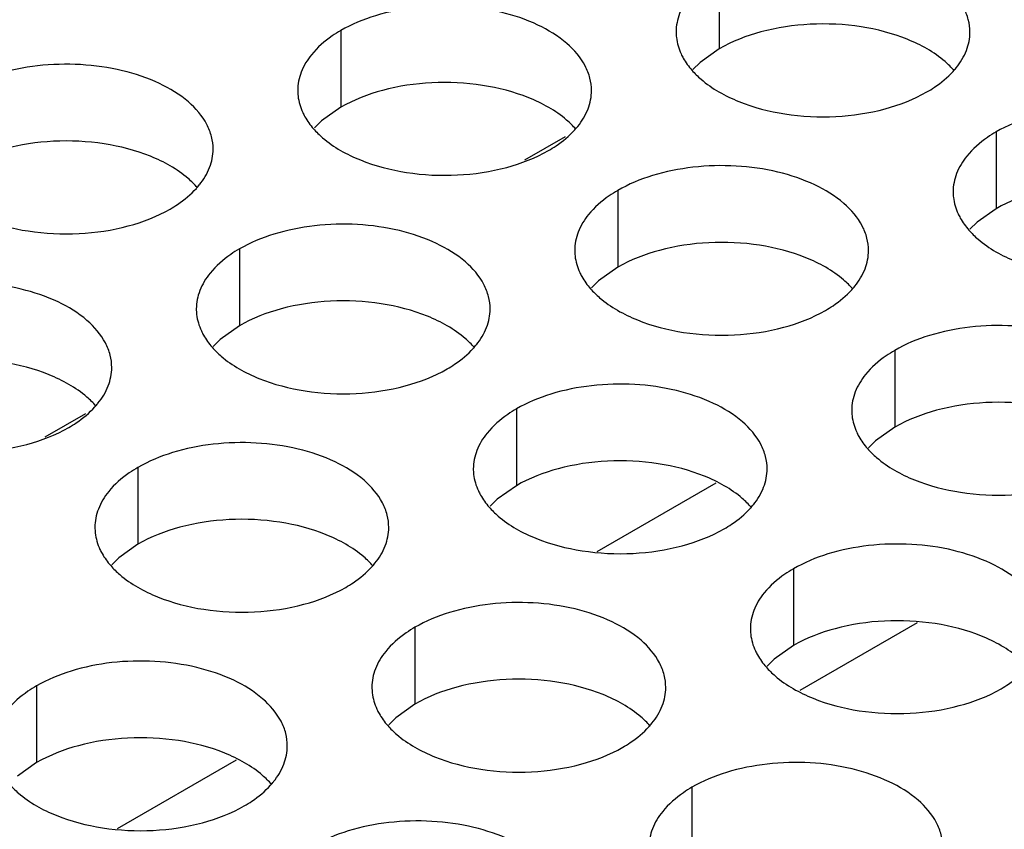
# Model space of a CAD drawing. Header units: inches. Extents: x 0 to 34, y 0 to 22.
# Tile 72 of 164: x 16.908 to 17.076, y 18.964 to 19.102. Entities that reach past the tile are written whole.
import ezdxf

# ---------------------------------------------------------------- set-up
doc = ezdxf.new("R2010")
doc.units = ezdxf.units.IN
doc.header["$LTSCALE"] = 1.87
doc.header["$MEASUREMENT"] = 0
doc.layers.get('0').update_dxf_attribs({"linetype": 'CONTINUOUS'})
doc.layers.add('02___PRT_ALL_AXES', color=7, linetype='CONTINUOUS')

msp = doc.modelspace()

# ---------------------------------------------------------------- linework, layer by layer
at = {"color": 7, "linetype": 'CONTINUOUS'}
for p, q in [((17.00109, 19.08174), (16.99419, 19.07775)), ((16.91944, 19.03459), (16.91254, 19.03061)), ((17.00654, 19.01113), (17.02678, 19.02281)), ((17.06099, 18.99902), (17.04099, 18.98747)), ((16.92489, 18.96398), (16.94513, 18.97567))]:
    msp.add_line(p, q, dxfattribs=at)
at = {"layer": '02___PRT_ALL_AXES', "color": 7, "linetype": 'CONTINUOUS'}
for p, q in [((17.02729, 19.10977), (17.02729, 19.09671)), ((16.96289, 19.09981), (16.96289, 19.08674)), ((17.02729, 19.09671), (17.02403, 19.09439)), ((17.02403, 19.09439), (17.02282, 19.0932)), ((16.96289, 19.08674), (16.95964, 19.08443)), ((16.95964, 19.08443), (16.95842, 19.08324)), ((17.07443, 19.08255), (17.07443, 19.06949)), ((17.01003, 19.07259), (17.01003, 19.05952)), ((17.07443, 19.06949), (17.07117, 19.06717)), ((17.07117, 19.06717), (17.06996, 19.06598)), ((16.94564, 19.06263), (16.94564, 19.04956)), ((17.01003, 19.05952), (17.00678, 19.05721)), ((17.00678, 19.05721), (17.00557, 19.05602)), ((16.94564, 19.04956), (16.94238, 19.04725)), ((16.94238, 19.04725), (16.94117, 19.04605)), ((17.05717, 19.04537), (17.05717, 19.03231)), ((16.99278, 19.03541), (16.99278, 19.02234)), ((17.05717, 19.03231), (17.05392, 19.02999)), ((17.05392, 19.02999), (17.05271, 19.0288)), ((16.92838, 19.02544), (16.92838, 19.01238)), ((16.99278, 19.02234), (16.98952, 19.02003)), ((16.98952, 19.02003), (16.98831, 19.01884)), ((16.92838, 19.01238), (16.92513, 19.01006)), ((16.92513, 19.01006), (16.92392, 19.00887)), ((17.03992, 19.00819), (17.03992, 18.99513)), ((16.97552, 18.99823), (16.97552, 18.98516)), ((17.03992, 18.99513), (17.03666, 18.99281)), ((17.03666, 18.99281), (17.03545, 18.99162)), ((16.91113, 18.98826), (16.91113, 18.9752)), ((16.97552, 18.98516), (16.97227, 18.98285)), ((16.97227, 18.98285), (16.97106, 18.98166)), ((16.91113, 18.9752), (16.90787, 18.97288)), ((17.02266, 18.97101), (17.02266, 18.95794))]:
    msp.add_line(p, q, dxfattribs=at)
at = {"layer": '02___PRT_ALL_AXES', "color": 3, "linetype": 'CONTINUOUS'}
for centre in [(17.05702, 19.10204), (16.99263, 19.09208), (16.92823, 19.08211), (17.03977, 19.06486), (16.97537, 19.0549), (16.91098, 19.04493), (17.02251, 19.02768), (16.95812, 19.01771), (17.00526, 18.9905), (16.94086, 18.98053)]:
    msp.add_arc(centre, 0.01363, 317.6963, 321.0163, dxfattribs=at)
for points, knots in [([(17.06996, 19.09955), (17.06996, 19.10026), (17.06977, 19.10172), (17.06862, 19.10463), (17.0657, 19.108), (17.06068, 19.11104), (17.05441, 19.11314), (17.04738, 19.11413), (17.04016, 19.11393), (17.03333, 19.11257), (17.02914, 19.11084), (17.02729, 19.10977)], [0, 0, 0, 0, 0.042883, 0.087524, 0.186914, 0.304219, 0.43794, 0.582356, 0.729558, 0.871282, 1, 1, 1, 1]), ([(17.02231, 19.10566), (17.02158, 19.10477), (17.02041, 19.10285), (17.01996, 19.10063), (17.01996, 19.09957)], [0, 0, 0, 0, 0.520681, 1, 1, 1, 1]), ([(17.00557, 19.08959), (17.00557, 19.0903), (17.00538, 19.09176), (17.00423, 19.09467), (17.0013, 19.09803), (16.99628, 19.10108), (16.99002, 19.10318), (16.98299, 19.10417), (16.97576, 19.10397), (16.96893, 19.1026), (16.96474, 19.10087), (16.96289, 19.09981)], [0, 0, 0, 0, 0.042883, 0.087524, 0.186914, 0.304219, 0.43794, 0.582356, 0.729558, 0.871282, 1, 1, 1, 1]), ([(16.96289, 19.09981), (16.96239, 19.09952), (16.96056, 19.09837), (16.9589, 19.09693), (16.95791, 19.0957)], [0, 0, 0, 0, 0.268123, 1, 1, 1, 1]), ([(17.01996, 19.09957), (17.01996, 19.09926), (17.02004, 19.09797), (17.02041, 19.09671), (17.02082, 19.09583)], [0, 0, 0, 0, 0.245663, 1, 1, 1, 1]), ([(17.06762, 19.09346), (17.06834, 19.09436), (17.06952, 19.09627), (17.06996, 19.09849), (17.06996, 19.09955)], [0, 0, 0, 0, 0.520681, 1, 1, 1, 1]), ([(16.95791, 19.0957), (16.95719, 19.09481), (16.95601, 19.09289), (16.95557, 19.09067), (16.95557, 19.08961)], [0, 0, 0, 0, 0.520681, 1, 1, 1, 1]), ([(17.02082, 19.09583), (17.02093, 19.09558), (17.02143, 19.0946), (17.02209, 19.09369), (17.02265, 19.09306)], [0, 0, 0, 0, 0.240409, 1, 1, 1, 1]), ([(16.94117, 19.07963), (16.94117, 19.08034), (16.94098, 19.0818), (16.93983, 19.08471), (16.93691, 19.08807), (16.93189, 19.09112), (16.92562, 19.09322), (16.91859, 19.09421), (16.91137, 19.09401), (16.90454, 19.09264), (16.90035, 19.09091), (16.8985, 19.08984)], [0, 0, 0, 0, 0.042883, 0.087524, 0.186914, 0.304219, 0.43794, 0.582356, 0.729558, 0.871282, 1, 1, 1, 1]), ([(17.02265, 19.09306), (17.02313, 19.09251), (17.02543, 19.09026), (17.02832, 19.08867), (17.03062, 19.08774)], [0, 0, 0, 0, 0.226307, 1, 1, 1, 1]), ([(17.06264, 19.08936), (17.06308, 19.08961), (17.06469, 19.09061), (17.06617, 19.09183), (17.06711, 19.09286)], [0, 0, 0, 0, 0.265362, 1, 1, 1, 1]), ([(16.95557, 19.08961), (16.95557, 19.08929), (16.95564, 19.08801), (16.95601, 19.08674), (16.95642, 19.08586)], [0, 0, 0, 0, 0.245663, 1, 1, 1, 1]), ([(17.00323, 19.0835), (17.00395, 19.08439), (17.00512, 19.08631), (17.00557, 19.08853), (17.00557, 19.08959)], [0, 0, 0, 0, 0.520681, 1, 1, 1, 1]), ([(17.03062, 19.08774), (17.03314, 19.08672), (17.03862, 19.08531), (17.0471, 19.0849), (17.05533, 19.08612), (17.06043, 19.08808), (17.06264, 19.08936)], [0, 0, 0, 0, 0.247189, 0.509885, 0.767301, 1, 1, 1, 1]), ([(17.1171, 19.07233), (17.1171, 19.07305), (17.11691, 19.07451), (17.11576, 19.07742), (17.11284, 19.08078), (17.10782, 19.08383), (17.10155, 19.08593), (17.09452, 19.08691), (17.0873, 19.08672), (17.08047, 19.08535), (17.07628, 19.08362), (17.07443, 19.08255)], [0, 0, 0, 0, 0.042883, 0.087524, 0.186914, 0.304219, 0.43794, 0.582356, 0.729558, 0.871282, 1, 1, 1, 1]), ([(16.95642, 19.08586), (16.95653, 19.08562), (16.95704, 19.08463), (16.9577, 19.08373), (16.95825, 19.08309)], [0, 0, 0, 0, 0.240409, 1, 1, 1, 1]), ([(16.95825, 19.08309), (16.95873, 19.08255), (16.96104, 19.08029), (16.96392, 19.07871), (16.96623, 19.07778)], [0, 0, 0, 0, 0.226307, 1, 1, 1, 1]), ([(16.99825, 19.07939), (16.99868, 19.07964), (17.00029, 19.08065), (17.00177, 19.08187), (17.00271, 19.0829)], [0, 0, 0, 0, 0.265362, 1, 1, 1, 1]), ([(17.07443, 19.08255), (17.07392, 19.08226), (17.0721, 19.08111), (17.07044, 19.07967), (17.06945, 19.07844)], [0, 0, 0, 0, 0.268123, 1, 1, 1, 1]), ([(16.93883, 19.07354), (16.93955, 19.07443), (16.94073, 19.07635), (16.94117, 19.07857), (16.94117, 19.07963)], [0, 0, 0, 0, 0.520681, 1, 1, 1, 1]), ([(16.96623, 19.07778), (16.96875, 19.07676), (16.97423, 19.07535), (16.9827, 19.07494), (16.99094, 19.07616), (16.99603, 19.07811), (16.99825, 19.07939)], [0, 0, 0, 0, 0.247189, 0.509885, 0.767301, 1, 1, 1, 1]), ([(17.06945, 19.07844), (17.06872, 19.07755), (17.06755, 19.07563), (17.0671, 19.07341), (17.0671, 19.07235)], [0, 0, 0, 0, 0.520681, 1, 1, 1, 1]), ([(17.05271, 19.06237), (17.05271, 19.06308), (17.05252, 19.06454), (17.05137, 19.06745), (17.04844, 19.07081), (17.04342, 19.07386), (17.03716, 19.07596), (17.03013, 19.07695), (17.0229, 19.07675), (17.01607, 19.07538), (17.01188, 19.07366), (17.01003, 19.07259)], [0, 0, 0, 0, 0.042883, 0.087524, 0.186914, 0.304219, 0.43794, 0.582356, 0.729558, 0.871282, 1, 1, 1, 1]), ([(16.93385, 19.06943), (16.93429, 19.06968), (16.9359, 19.07068), (16.93738, 19.07191), (16.93832, 19.07294)], [0, 0, 0, 0, 0.265362, 1, 1, 1, 1]), ([(17.01003, 19.07259), (17.00953, 19.0723), (17.0077, 19.07115), (17.00604, 19.06971), (17.00505, 19.06848)], [0, 0, 0, 0, 0.268123, 1, 1, 1, 1]), ([(17.0671, 19.07235), (17.0671, 19.07204), (17.06718, 19.07075), (17.06755, 19.06949), (17.06796, 19.06861)], [0, 0, 0, 0, 0.245663, 1, 1, 1, 1]), ([(16.90183, 19.06781), (16.90435, 19.06679), (16.90983, 19.06538), (16.91831, 19.06497), (16.92654, 19.06619), (16.93164, 19.06815), (16.93385, 19.06943)], [0, 0, 0, 0, 0.247189, 0.509885, 0.767301, 1, 1, 1, 1]), ([(17.00505, 19.06848), (17.00433, 19.06759), (17.00315, 19.06567), (17.00271, 19.06345), (17.00271, 19.06239)], [0, 0, 0, 0, 0.520681, 1, 1, 1, 1]), ([(17.06796, 19.06861), (17.06807, 19.06837), (17.06857, 19.06738), (17.06923, 19.06647), (17.06979, 19.06584)], [0, 0, 0, 0, 0.240409, 1, 1, 1, 1]), ([(16.98831, 19.05241), (16.98831, 19.05312), (16.98812, 19.05458), (16.98697, 19.05749), (16.98405, 19.06085), (16.97903, 19.0639), (16.97276, 19.066), (16.96573, 19.06699), (16.95851, 19.06679), (16.95168, 19.06542), (16.94749, 19.06369), (16.94564, 19.06263)], [0, 0, 0, 0, 0.042883, 0.087524, 0.186914, 0.304219, 0.43794, 0.582356, 0.729558, 0.871282, 1, 1, 1, 1]), ([(17.06979, 19.06584), (17.07027, 19.06529), (17.07257, 19.06304), (17.07546, 19.06145), (17.07776, 19.06052)], [0, 0, 0, 0, 0.226307, 1, 1, 1, 1]), ([(16.94564, 19.06263), (16.94513, 19.06234), (16.94331, 19.06119), (16.94165, 19.05975), (16.94066, 19.05852)], [0, 0, 0, 0, 0.268123, 1, 1, 1, 1]), ([(17.00271, 19.06239), (17.00271, 19.06207), (17.00278, 19.06079), (17.00315, 19.05953), (17.00356, 19.05865)], [0, 0, 0, 0, 0.245663, 1, 1, 1, 1]), ([(17.05037, 19.05628), (17.05109, 19.05717), (17.05226, 19.05909), (17.05271, 19.06131), (17.05271, 19.06237)], [0, 0, 0, 0, 0.520681, 1, 1, 1, 1]), ([(16.94066, 19.05852), (16.93993, 19.05762), (16.93876, 19.05571), (16.93831, 19.05349), (16.93831, 19.05243)], [0, 0, 0, 0, 0.520681, 1, 1, 1, 1]), ([(17.00356, 19.05865), (17.00367, 19.0584), (17.00418, 19.05742), (17.00484, 19.05651), (17.00539, 19.05587)], [0, 0, 0, 0, 0.240409, 1, 1, 1, 1]), ([(16.92392, 19.04245), (16.92392, 19.04316), (16.92373, 19.04462), (16.92258, 19.04753), (16.91965, 19.05089), (16.91463, 19.05394), (16.90837, 19.05604), (16.90134, 19.05702), (16.89411, 19.05683), (16.88728, 19.05546), (16.88309, 19.05373), (16.88124, 19.05266)], [0, 0, 0, 0, 0.042883, 0.087524, 0.186914, 0.304219, 0.43794, 0.582356, 0.729558, 0.871282, 1, 1, 1, 1]), ([(17.00539, 19.05587), (17.00587, 19.05533), (17.00818, 19.05307), (17.01106, 19.05149), (17.01337, 19.05056)], [0, 0, 0, 0, 0.226307, 1, 1, 1, 1]), ([(17.04539, 19.05217), (17.04582, 19.05243), (17.04743, 19.05343), (17.04891, 19.05465), (17.04985, 19.05568)], [0, 0, 0, 0, 0.265362, 1, 1, 1, 1]), ([(16.93831, 19.05243), (16.93831, 19.05211), (16.93839, 19.05083), (16.93876, 19.04956), (16.93917, 19.04868)], [0, 0, 0, 0, 0.245663, 1, 1, 1, 1]), ([(16.98597, 19.04632), (16.98669, 19.04721), (16.98787, 19.04913), (16.98831, 19.05135), (16.98831, 19.05241)], [0, 0, 0, 0, 0.520681, 1, 1, 1, 1]), ([(17.01337, 19.05056), (17.01589, 19.04954), (17.02137, 19.04813), (17.02984, 19.04772), (17.03808, 19.04894), (17.04317, 19.0509), (17.04539, 19.05217)], [0, 0, 0, 0, 0.247189, 0.509885, 0.767301, 1, 1, 1, 1]), ([(16.93917, 19.04868), (16.93928, 19.04844), (16.93978, 19.04745), (16.94044, 19.04655), (16.941, 19.04591)], [0, 0, 0, 0, 0.240409, 1, 1, 1, 1]), ([(17.09985, 19.03515), (17.09985, 19.03586), (17.09966, 19.03732), (17.09851, 19.04024), (17.09559, 19.0436), (17.09056, 19.04665), (17.0843, 19.04875), (17.07727, 19.04973), (17.07004, 19.04953), (17.06321, 19.04817), (17.05902, 19.04644), (17.05717, 19.04537)], [0, 0, 0, 0, 0.042883, 0.087524, 0.186914, 0.304219, 0.43794, 0.582356, 0.729558, 0.871282, 1, 1, 1, 1]), ([(16.941, 19.04591), (16.94148, 19.04536), (16.94378, 19.04311), (16.94667, 19.04153), (16.94897, 19.04059)], [0, 0, 0, 0, 0.226307, 1, 1, 1, 1]), ([(16.98099, 19.04221), (16.98143, 19.04246), (16.98304, 19.04346), (16.98452, 19.04469), (16.98546, 19.04572)], [0, 0, 0, 0, 0.265362, 1, 1, 1, 1]), ([(17.05717, 19.04537), (17.05667, 19.04508), (17.05484, 19.04393), (17.05318, 19.04249), (17.05219, 19.04126)], [0, 0, 0, 0, 0.268123, 1, 1, 1, 1]), ([(16.92158, 19.03636), (16.9223, 19.03725), (16.92347, 19.03917), (16.92392, 19.04139), (16.92392, 19.04245)], [0, 0, 0, 0, 0.520681, 1, 1, 1, 1]), ([(16.94897, 19.04059), (16.95149, 19.03958), (16.95698, 19.03816), (16.96545, 19.03776), (16.97368, 19.03897), (16.97878, 19.04093), (16.98099, 19.04221)], [0, 0, 0, 0, 0.247189, 0.509885, 0.767301, 1, 1, 1, 1]), ([(17.05219, 19.04126), (17.05147, 19.04037), (17.05029, 19.03845), (17.04985, 19.03623), (17.04985, 19.03517)], [0, 0, 0, 0, 0.520681, 1, 1, 1, 1]), ([(17.03545, 19.02519), (17.03545, 19.0259), (17.03526, 19.02736), (17.03411, 19.03027), (17.03119, 19.03363), (17.02617, 19.03668), (17.0199, 19.03878), (17.01288, 19.03977), (17.00565, 19.03957), (16.99882, 19.0382), (16.99463, 19.03648), (16.99278, 19.03541)], [0, 0, 0, 0, 0.042883, 0.087524, 0.186914, 0.304219, 0.43794, 0.582356, 0.729558, 0.871282, 1, 1, 1, 1]), ([(16.9166, 19.03225), (16.91703, 19.0325), (16.91864, 19.0335), (16.92012, 19.03473), (16.92106, 19.03576)], [0, 0, 0, 0, 0.265362, 1, 1, 1, 1]), ([(16.99278, 19.03541), (16.99228, 19.03512), (16.99045, 19.03397), (16.98879, 19.03253), (16.9878, 19.0313)], [0, 0, 0, 0, 0.268123, 1, 1, 1, 1]), ([(17.04985, 19.03517), (17.04985, 19.03486), (17.04992, 19.03357), (17.05029, 19.03231), (17.0507, 19.03143)], [0, 0, 0, 0, 0.245663, 1, 1, 1, 1]), ([(16.88458, 19.03063), (16.8871, 19.02961), (16.89258, 19.0282), (16.90105, 19.02779), (16.90929, 19.02901), (16.91438, 19.03097), (16.9166, 19.03225)], [0, 0, 0, 0, 0.247189, 0.509885, 0.767301, 1, 1, 1, 1]), ([(17.0507, 19.03143), (17.05081, 19.03118), (17.05132, 19.0302), (17.05198, 19.02929), (17.05253, 19.02866)], [0, 0, 0, 0, 0.240409, 1, 1, 1, 1]), ([(16.9878, 19.0313), (16.98707, 19.03041), (16.9859, 19.02849), (16.98546, 19.02627), (16.98545, 19.02521)], [0, 0, 0, 0, 0.520681, 1, 1, 1, 1]), ([(16.97106, 19.01523), (16.97106, 19.01594), (16.97087, 19.0174), (16.96972, 19.02031), (16.9668, 19.02367), (16.96177, 19.02672), (16.95551, 19.02882), (16.94848, 19.02981), (16.94125, 19.02961), (16.93442, 19.02824), (16.93023, 19.02651), (16.92838, 19.02544)], [0, 0, 0, 0, 0.042883, 0.087524, 0.186914, 0.304219, 0.43794, 0.582356, 0.729558, 0.871282, 1, 1, 1, 1]), ([(17.05253, 19.02866), (17.05301, 19.02811), (17.05532, 19.02586), (17.05821, 19.02427), (17.06051, 19.02334)], [0, 0, 0, 0, 0.226307, 1, 1, 1, 1]), ([(16.92838, 19.02544), (16.92788, 19.02516), (16.92605, 19.02401), (16.92439, 19.02257), (16.9234, 19.02134)], [0, 0, 0, 0, 0.268123, 1, 1, 1, 1]), ([(16.98545, 19.02521), (16.98545, 19.02489), (16.98553, 19.02361), (16.9859, 19.02234), (16.98631, 19.02146)], [0, 0, 0, 0, 0.245663, 1, 1, 1, 1]), ([(17.03311, 19.0191), (17.03383, 19.01999), (17.03501, 19.02191), (17.03545, 19.02413), (17.03545, 19.02519)], [0, 0, 0, 0, 0.520681, 1, 1, 1, 1]), ([(17.06051, 19.02334), (17.06303, 19.02232), (17.06851, 19.02091), (17.07698, 19.0205), (17.08522, 19.02172), (17.09031, 19.02368), (17.09253, 19.02496)], [0, 0, 0, 0, 0.247189, 0.509885, 0.767301, 1, 1, 1, 1]), ([(16.98631, 19.02146), (16.98642, 19.02122), (16.98693, 19.02023), (16.98758, 19.01933), (16.98814, 19.01869)], [0, 0, 0, 0, 0.240409, 1, 1, 1, 1]), ([(16.9234, 19.02134), (16.92268, 19.02044), (16.9215, 19.01853), (16.92106, 19.01631), (16.92106, 19.01525)], [0, 0, 0, 0, 0.520681, 1, 1, 1, 1]), ([(16.98814, 19.01869), (16.98862, 19.01815), (16.99092, 19.01589), (16.99381, 19.01431), (16.99611, 19.01338)], [0, 0, 0, 0, 0.226307, 1, 1, 1, 1]), ([(17.02813, 19.01499), (17.02857, 19.01524), (17.03018, 19.01625), (17.03166, 19.01747), (17.0326, 19.0185)], [0, 0, 0, 0, 0.265362, 1, 1, 1, 1]), ([(16.92106, 19.01525), (16.92106, 19.01493), (16.92113, 19.01365), (16.9215, 19.01238), (16.92191, 19.0115)], [0, 0, 0, 0, 0.245663, 1, 1, 1, 1]), ([(16.96872, 19.00914), (16.96944, 19.01003), (16.97061, 19.01195), (16.97106, 19.01417), (16.97106, 19.01523)], [0, 0, 0, 0, 0.520681, 1, 1, 1, 1]), ([(16.99611, 19.01338), (16.99863, 19.01236), (17.00412, 19.01095), (17.01259, 19.01054), (17.02082, 19.01176), (17.02592, 19.01371), (17.02813, 19.01499)], [0, 0, 0, 0, 0.247189, 0.509885, 0.767301, 1, 1, 1, 1]), ([(16.92191, 19.0115), (16.92202, 19.01126), (16.92253, 19.01027), (16.92319, 19.00937), (16.92374, 19.00873)], [0, 0, 0, 0, 0.240409, 1, 1, 1, 1]), ([(17.08259, 18.99797), (17.08259, 18.99868), (17.08241, 19.00014), (17.08125, 19.00305), (17.07833, 19.00642), (17.07331, 19.00946), (17.06704, 19.01156), (17.06002, 19.01255), (17.05279, 19.01235), (17.04596, 19.01099), (17.04177, 19.00926), (17.03992, 19.00819)], [0, 0, 0, 0, 0.042883, 0.087524, 0.186914, 0.304219, 0.43794, 0.582356, 0.729558, 0.871282, 1, 1, 1, 1]), ([(16.92374, 19.00873), (16.92422, 19.00818), (16.92653, 19.00593), (16.92942, 19.00434), (16.93172, 19.00341)], [0, 0, 0, 0, 0.226307, 1, 1, 1, 1]), ([(16.96374, 19.00503), (16.96417, 19.00528), (16.96578, 19.00628), (16.96726, 19.00751), (16.9682, 19.00854)], [0, 0, 0, 0, 0.265362, 1, 1, 1, 1]), ([(17.03992, 19.00819), (17.03942, 19.0079), (17.03759, 19.00675), (17.03593, 19.00531), (17.03494, 19.00408)], [0, 0, 0, 0, 0.268123, 1, 1, 1, 1]), ([(16.93172, 19.00341), (16.93424, 19.0024), (16.93972, 19.00098), (16.94819, 19.00057), (16.95643, 19.00179), (16.96152, 19.00375), (16.96374, 19.00503)], [0, 0, 0, 0, 0.247189, 0.509885, 0.767301, 1, 1, 1, 1]), ([(17.03494, 19.00408), (17.03421, 19.00319), (17.03304, 19.00127), (17.0326, 18.99905), (17.0326, 18.99799)], [0, 0, 0, 0, 0.520681, 1, 1, 1, 1]), ([(17.0182, 18.98801), (17.0182, 18.98872), (17.01801, 18.99018), (17.01686, 18.99309), (17.01394, 18.99645), (17.00891, 18.9995), (17.00265, 19.0016), (16.99562, 19.00259), (16.98839, 19.00239), (16.98156, 19.00102), (16.97737, 18.99929), (16.97552, 18.99823)], [0, 0, 0, 0, 0.042883, 0.087524, 0.186914, 0.304219, 0.43794, 0.582356, 0.729558, 0.871282, 1, 1, 1, 1]), ([(16.97552, 18.99823), (16.97502, 18.99794), (16.97319, 18.99679), (16.97153, 18.99535), (16.97054, 18.99412)], [0, 0, 0, 0, 0.268123, 1, 1, 1, 1]), ([(17.0326, 18.99799), (17.0326, 18.99768), (17.03267, 18.99639), (17.03304, 18.99513), (17.03345, 18.99425)], [0, 0, 0, 0, 0.245663, 1, 1, 1, 1]), ([(16.97054, 18.99412), (16.96982, 18.99323), (16.96864, 18.99131), (16.9682, 18.98909), (16.9682, 18.98803)], [0, 0, 0, 0, 0.520681, 1, 1, 1, 1]), ([(17.03345, 18.99425), (17.03356, 18.994), (17.03407, 18.99302), (17.03472, 18.99211), (17.03528, 18.99148)], [0, 0, 0, 0, 0.240409, 1, 1, 1, 1]), ([(16.9538, 18.97805), (16.9538, 18.97876), (16.95362, 18.98022), (16.95246, 18.98313), (16.94954, 18.98649), (16.94452, 18.98954), (16.93825, 18.99164), (16.93123, 18.99263), (16.924, 18.99243), (16.91717, 18.99106), (16.91298, 18.98933), (16.91113, 18.98826)], [0, 0, 0, 0, 0.042883, 0.087524, 0.186914, 0.304219, 0.43794, 0.582356, 0.729558, 0.871282, 1, 1, 1, 1]), ([(17.03528, 18.99148), (17.03576, 18.99093), (17.03806, 18.98868), (17.04095, 18.98709), (17.04326, 18.98616)], [0, 0, 0, 0, 0.226307, 1, 1, 1, 1]), ([(17.07527, 18.98777), (17.07571, 18.98803), (17.07732, 18.98903), (17.0788, 18.99025), (17.07974, 18.99128)], [0, 0, 0, 0, 0.265362, 1, 1, 1, 1]), ([(16.91113, 18.98826), (16.91063, 18.98797), (16.9088, 18.98683), (16.90714, 18.98539), (16.90615, 18.98416)], [0, 0, 0, 0, 0.268123, 1, 1, 1, 1]), ([(16.9682, 18.98803), (16.9682, 18.98771), (16.96827, 18.98643), (16.96864, 18.98516), (16.96905, 18.98428)], [0, 0, 0, 0, 0.245663, 1, 1, 1, 1]), ([(17.01586, 18.98192), (17.01658, 18.98281), (17.01776, 18.98473), (17.0182, 18.98695), (17.0182, 18.98801)], [0, 0, 0, 0, 0.520681, 1, 1, 1, 1]), ([(17.04326, 18.98616), (17.04577, 18.98514), (17.05126, 18.98373), (17.05973, 18.98332), (17.06796, 18.98454), (17.07306, 18.9865), (17.07527, 18.98777)], [0, 0, 0, 0, 0.247189, 0.509885, 0.767301, 1, 1, 1, 1]), ([(16.96905, 18.98428), (16.96916, 18.98404), (16.96967, 18.98305), (16.97033, 18.98215), (16.97088, 18.98151)], [0, 0, 0, 0, 0.240409, 1, 1, 1, 1]), ([(16.97088, 18.98151), (16.97136, 18.98097), (16.97367, 18.97871), (16.97656, 18.97713), (16.97886, 18.9762)], [0, 0, 0, 0, 0.226307, 1, 1, 1, 1]), ([(17.01088, 18.97781), (17.01131, 18.97806), (17.01292, 18.97907), (17.01441, 18.98029), (17.01534, 18.98132)], [0, 0, 0, 0, 0.265362, 1, 1, 1, 1]), ([(16.95146, 18.97196), (16.95218, 18.97285), (16.95336, 18.97477), (16.9538, 18.97699), (16.9538, 18.97805)], [0, 0, 0, 0, 0.520681, 1, 1, 1, 1]), ([(16.97886, 18.9762), (16.98138, 18.97518), (16.98686, 18.97377), (16.99533, 18.97336), (17.00357, 18.97458), (17.00866, 18.97653), (17.01088, 18.97781)], [0, 0, 0, 0, 0.247189, 0.509885, 0.767301, 1, 1, 1, 1]), ([(17.06534, 18.96079), (17.06534, 18.9615), (17.06515, 18.96296), (17.064, 18.96587), (17.06108, 18.96923), (17.05606, 18.97228), (17.04979, 18.97438), (17.04276, 18.97537), (17.03554, 18.97517), (17.0287, 18.9738), (17.02451, 18.97208), (17.02266, 18.97101)], [0, 0, 0, 0, 0.042883, 0.087524, 0.186914, 0.304219, 0.43794, 0.582356, 0.729558, 0.871282, 1, 1, 1, 1]), ([(16.90649, 18.97155), (16.90697, 18.971), (16.90927, 18.96875), (16.91216, 18.96716), (16.91446, 18.96623)], [0, 0, 0, 0, 0.226307, 1, 1, 1, 1]), ([(16.94648, 18.96785), (16.94692, 18.9681), (16.94853, 18.9691), (16.95001, 18.97033), (16.95095, 18.97136)], [0, 0, 0, 0, 0.265362, 1, 1, 1, 1]), ([(17.02266, 18.97101), (17.02216, 18.97072), (17.02034, 18.96957), (17.01868, 18.96813), (17.01768, 18.9669)], [0, 0, 0, 0, 0.268123, 1, 1, 1, 1]), ([(16.91446, 18.96623), (16.91698, 18.96521), (16.92247, 18.9638), (16.93094, 18.96339), (16.93917, 18.96461), (16.94427, 18.96657), (16.94648, 18.96785)], [0, 0, 0, 0, 0.247189, 0.509885, 0.767301, 1, 1, 1, 1]), ([(17.01768, 18.9669), (17.01696, 18.96601), (17.01578, 18.96409), (17.01534, 18.96187), (17.01534, 18.96081)], [0, 0, 0, 0, 0.520681, 1, 1, 1, 1]), ([(17.00094, 18.95083), (17.00094, 18.95154), (17.00076, 18.953), (16.9996, 18.95591), (16.99668, 18.95927), (16.99166, 18.96232), (16.98539, 18.96442), (16.97837, 18.96541), (16.97114, 18.96521), (16.96431, 18.96384), (16.96012, 18.96211), (16.95827, 18.96105)], [0, 0, 0, 0, 0.042883, 0.087524, 0.186914, 0.304219, 0.43794, 0.582356, 0.729558, 0.871282, 1, 1, 1, 1])]:
    msp.add_open_spline(points, degree=3, knots=knots, dxfattribs=at)
at = {"layer": '02___PRT_ALL_AXES', "color": 7, "linetype": 'CONTINUOUS'}
for points, knots in [([(17.0593, 19.09832), (17.05678, 19.09934), (17.0513, 19.10075), (17.04283, 19.10116), (17.03459, 19.09994), (17.0295, 19.09798), (17.02729, 19.09671)], [0, 0, 0, 0, 0.247189, 0.509885, 0.767301, 1, 1, 1, 1]), ([(17.06728, 19.093), (17.0668, 19.09355), (17.0645, 19.0958), (17.06161, 19.09739), (17.0593, 19.09832)], [0, 0, 0, 0, 0.226307, 1, 1, 1, 1]), ([(16.99491, 19.08836), (16.99239, 19.08938), (16.98691, 19.09079), (16.97843, 19.0912), (16.9702, 19.08998), (16.96511, 19.08802), (16.96289, 19.08674)], [0, 0, 0, 0, 0.247189, 0.509885, 0.767301, 1, 1, 1, 1]), ([(17.00288, 19.08304), (17.00241, 19.08359), (17.0001, 19.08584), (16.99721, 19.08743), (16.99491, 19.08836)], [0, 0, 0, 0, 0.226307, 1, 1, 1, 1]), ([(16.93051, 19.0784), (16.92799, 19.07942), (16.92251, 19.08083), (16.91404, 19.08124), (16.9058, 19.08002), (16.90071, 19.07806), (16.8985, 19.07678)], [0, 0, 0, 0, 0.247189, 0.509885, 0.767301, 1, 1, 1, 1]), ([(16.93849, 19.07308), (16.93801, 19.07363), (16.93571, 19.07588), (16.93282, 19.07747), (16.93051, 19.0784)], [0, 0, 0, 0, 0.226307, 1, 1, 1, 1]), ([(17.10644, 19.0711), (17.10392, 19.07212), (17.09844, 19.07353), (17.08997, 19.07394), (17.08174, 19.07272), (17.07664, 19.07077), (17.07443, 19.06949)], [0, 0, 0, 0, 0.247189, 0.509885, 0.767301, 1, 1, 1, 1]), ([(17.04205, 19.06114), (17.03953, 19.06216), (17.03405, 19.06357), (17.02557, 19.06398), (17.01734, 19.06276), (17.01225, 19.0608), (17.01003, 19.05952)], [0, 0, 0, 0, 0.247189, 0.509885, 0.767301, 1, 1, 1, 1]), ([(17.05002, 19.05582), (17.04955, 19.05637), (17.04724, 19.05862), (17.04435, 19.06021), (17.04205, 19.06114)], [0, 0, 0, 0, 0.226307, 1, 1, 1, 1]), ([(16.97765, 19.05118), (16.97513, 19.0522), (16.96965, 19.05361), (16.96118, 19.05402), (16.95295, 19.0528), (16.94785, 19.05084), (16.94564, 19.04956)], [0, 0, 0, 0, 0.247189, 0.509885, 0.767301, 1, 1, 1, 1]), ([(16.98563, 19.04586), (16.98515, 19.04641), (16.98285, 19.04866), (16.97996, 19.05025), (16.97765, 19.05118)], [0, 0, 0, 0, 0.226307, 1, 1, 1, 1]), ([(16.91326, 19.04122), (16.91074, 19.04223), (16.90526, 19.04365), (16.89678, 19.04405), (16.88855, 19.04284), (16.88346, 19.04088), (16.88124, 19.0396)], [0, 0, 0, 0, 0.247189, 0.509885, 0.767301, 1, 1, 1, 1]), ([(16.92123, 19.0359), (16.92076, 19.03645), (16.91845, 19.0387), (16.91556, 19.04028), (16.91326, 19.04122)], [0, 0, 0, 0, 0.226307, 1, 1, 1, 1]), ([(17.08919, 19.03392), (17.08667, 19.03494), (17.08119, 19.03635), (17.07271, 19.03676), (17.06448, 19.03554), (17.05939, 19.03358), (17.05717, 19.03231)], [0, 0, 0, 0, 0.247189, 0.509885, 0.767301, 1, 1, 1, 1]), ([(17.02479, 19.02396), (17.02228, 19.02498), (17.01679, 19.02639), (17.00832, 19.0268), (17.00009, 19.02558), (16.99499, 19.02362), (16.99278, 19.02234)], [0, 0, 0, 0, 0.247189, 0.509885, 0.767301, 1, 1, 1, 1]), ([(17.03277, 19.01864), (17.03229, 19.01919), (17.02999, 19.02144), (17.0271, 19.02303), (17.02479, 19.02396)], [0, 0, 0, 0, 0.226307, 1, 1, 1, 1]), ([(16.9604, 19.014), (16.95788, 19.01502), (16.9524, 19.01643), (16.94392, 19.01684), (16.93569, 19.01562), (16.9306, 19.01366), (16.92838, 19.01238)], [0, 0, 0, 0, 0.247189, 0.509885, 0.767301, 1, 1, 1, 1]), ([(16.96837, 19.00868), (16.9679, 19.00923), (16.96559, 19.01148), (16.9627, 19.01307), (16.9604, 19.014)], [0, 0, 0, 0, 0.226307, 1, 1, 1, 1]), ([(17.07193, 18.99674), (17.06942, 18.99776), (17.06393, 18.99917), (17.05546, 18.99958), (17.04723, 18.99836), (17.04213, 18.9964), (17.03992, 18.99513)], [0, 0, 0, 0, 0.247189, 0.509885, 0.767301, 1, 1, 1, 1]), ([(17.07991, 18.99142), (17.07943, 18.99197), (17.07713, 18.99422), (17.07424, 18.99581), (17.07193, 18.99674)], [0, 0, 0, 0, 0.226307, 1, 1, 1, 1]), ([(17.00754, 18.98678), (17.00502, 18.9878), (16.99954, 18.98921), (16.99106, 18.98962), (16.98283, 18.9884), (16.97774, 18.98644), (16.97552, 18.98516)], [0, 0, 0, 0, 0.247189, 0.509885, 0.767301, 1, 1, 1, 1]), ([(17.01551, 18.98146), (17.01504, 18.98201), (17.01273, 18.98426), (17.00984, 18.98585), (17.00754, 18.98678)], [0, 0, 0, 0, 0.226307, 1, 1, 1, 1]), ([(16.94314, 18.97682), (16.94063, 18.97784), (16.93514, 18.97925), (16.92667, 18.97966), (16.91844, 18.97844), (16.91334, 18.97648), (16.91113, 18.9752)], [0, 0, 0, 0, 0.247189, 0.509885, 0.767301, 1, 1, 1, 1]), ([(16.95112, 18.9715), (16.95064, 18.97205), (16.94834, 18.9743), (16.94545, 18.97589), (16.94314, 18.97682)], [0, 0, 0, 0, 0.226307, 1, 1, 1, 1])]:
    msp.add_open_spline(points, degree=3, knots=knots, dxfattribs=at)

doc.saveas('drawing.dxf')
